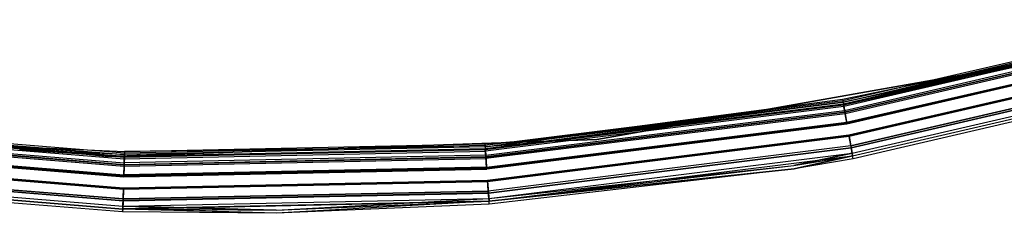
# Model space of a CAD drawing. Extents: x 3 to 49, y 3 to 103.
# Tile 10 of 101: x 24.68 to 31.02, y 3.1 to 4.35. Entities that reach past the tile are written whole.
import ezdxf

# ---------------------------------------------------------------- set-up
doc = ezdxf.new("R2010")
doc.units = 0
doc.header["$LTSCALE"] = 2.54
doc.layers.get('0').update_dxf_attribs({"linetype": 'CONTINUOUS'})

# ---------------------------------------------------------------- blocks, each defined once
blk = doc.blocks.new('HOTEL-MOOD-11782-11790_STL')
at = {"color": 0}
for p, q in [((32.2471, 4.3514, 122.6863), (29.9841, 3.8281, 122.6863)), ((32.2471, 4.3514, 122.6863), (29.9841, 3.8281, 122.6863)), ((29.9853, 3.8209, 152.7797), (32.2491, 4.3443, 152.7797)), ((29.9853, 3.8209, 152.7797), (32.2491, 4.3443, 152.7797)), ((29.9873, 3.8097, 122.6042), (32.2523, 4.3334, 122.6042)), ((29.9873, 3.8097, 122.6042), (32.2523, 4.3334, 122.6042)), ((29.9876, 3.8084, 122.6863), (32.2526, 4.3321, 122.6863)), ((29.9876, 3.8084, 122.6863), (32.2526, 4.3321, 122.6863)), ((29.9885, 3.8031, 152.771), (32.2541, 4.327, 152.771)), ((29.9885, 3.8031, 152.771), (32.2541, 4.327, 152.771)), ((32.2572, 4.316, 122.6129), (29.9905, 3.7919, 122.6129)), ((32.2572, 4.316, 122.6129), (29.9905, 3.7919, 122.6129)), ((29.9948, 3.7675, 152.8475), (32.264, 4.2922, 152.8475)), ((29.9948, 3.7675, 152.8475), (32.264, 4.2922, 152.8475)), ((29.9965, 3.758, 122.5385), (32.2667, 4.2829, 122.5385)), ((29.9965, 3.758, 122.5385), (32.2667, 4.2829, 122.5385)), ((29.997, 3.7553, 152.8319), (32.2675, 4.2803, 152.8319)), ((29.997, 3.7553, 152.8319), (32.2675, 4.2803, 152.8319)), ((32.2701, 4.271, 122.5541), (29.9987, 3.7457, 122.5541)), ((32.2701, 4.271, 122.5541), (29.9987, 3.7457, 122.5541)), ((30.0085, 3.6905, 152.8851), (32.2856, 4.217, 152.8851)), ((30.0085, 3.6905, 152.8851), (32.2856, 4.217, 152.8851)), ((30.0093, 3.6861, 152.8656), (32.2868, 4.2128, 152.8656)), ((30.0093, 3.6861, 152.8656), (32.2868, 4.2128, 152.8656)), ((30.0098, 3.6834, 122.5019), (32.2876, 4.2101, 122.5019)), ((30.0098, 3.6834, 122.5019), (32.2876, 4.2101, 122.5019)), ((32.2888, 4.2058, 122.5214), (30.0105, 3.679, 122.5214)), ((32.2888, 4.2058, 122.5214), (30.0105, 3.679, 122.5214)), ((28.4005, 3.5804, 122.7154), (31.5035, 4.1276, 122.7154)), ((31.5035, 4.1276, 122.6954), (28.4005, 3.5804, 122.6954)), ((28.4005, 3.5804, 122.7154), (31.5035, 4.1276, 122.7154)), ((31.5035, 4.1276, 122.6954), (28.4005, 3.5804, 122.6954)), ((30.0229, 3.6094, 152.8656), (32.3082, 4.1379, 152.8656)), ((30.0229, 3.6094, 152.8656), (32.3082, 4.1379, 152.8656)), ((30.0237, 3.605, 152.8851), (32.3094, 4.1336, 152.8851)), ((30.0237, 3.605, 152.8851), (32.3094, 4.1336, 152.8851)), ((32.3095, 4.1334, 122.5214), (30.0237, 3.6049, 122.5214)), ((32.3095, 4.1334, 122.5214), (30.0237, 3.6049, 122.5214)), ((30.0245, 3.6005, 122.5019), (32.3107, 4.1292, 122.5019)), ((30.0245, 3.6005, 122.5019), (32.3107, 4.1292, 122.5019)), ((29.982, 3.84, 152.6951), (31.2248, 4.0969, 152.6951)), ((29.982, 3.84, 152.6951), (31.2248, 4.0969, 152.6951)), ((29.9853, 3.8209, 152.7797), (31.2248, 4.0969, 152.6951)), ((29.9853, 3.8209, 152.7797), (31.2248, 4.0969, 152.6951)), ((31.2294, 4.0775, 152.6951), (29.9854, 3.8203, 152.6951)), ((31.2294, 4.0775, 152.6951), (29.9854, 3.8203, 152.6951)), ((29.9885, 3.8031, 152.771), (31.2294, 4.0775, 152.6951)), ((29.9885, 3.8031, 152.771), (31.2294, 4.0775, 152.6951)), ((30.0352, 3.5404, 152.8317), (32.3275, 4.0704, 152.8317)), ((30.0352, 3.5404, 152.8317), (32.3275, 4.0704, 152.8317)), ((30.0355, 3.5382, 122.5541), (32.3281, 4.0683, 122.5541)), ((30.0355, 3.5382, 122.5541), (32.3281, 4.0683, 122.5541)), ((30.0373, 3.5281, 152.8474), (32.331, 4.0584, 152.8474)), ((30.0373, 3.5281, 152.8474), (32.331, 4.0584, 152.8474)), ((30.0377, 3.5259, 122.5385), (32.3316, 4.0563, 122.5385)), ((30.0377, 3.5259, 122.5385), (32.3316, 4.0563, 122.5385)), ((30.0436, 3.4926, 152.7708), (32.3409, 4.0237, 152.7708)), ((30.0436, 3.4926, 152.7708), (32.3409, 4.0237, 152.7708)), ((30.0437, 3.492, 122.6129), (32.341, 4.0232, 122.6129)), ((30.0437, 3.492, 122.6129), (32.341, 4.0232, 122.6129)), ((30.0467, 3.4755, 122.6863), (32.3456, 4.0071, 122.6863)), ((30.0467, 3.4755, 152.6949), (32.3456, 4.0071, 152.6949)), ((30.0467, 3.4755, 122.6863), (32.3456, 4.0071, 122.6863)), ((30.0467, 3.4755, 152.6949), (32.3456, 4.0071, 152.6949)), ((30.0468, 3.4748, 152.7795), (32.3458, 4.0064, 152.7795)), ((30.0468, 3.4748, 152.7795), (32.3458, 4.0064, 152.7795)), ((30.0469, 3.4742, 122.6042), (32.346, 4.0059, 122.6042)), ((30.0469, 3.4742, 122.6042), (32.346, 4.0059, 122.6042)), ((32.3511, 3.9879, 122.6863), (30.0502, 3.4558, 122.6863)), ((32.3511, 3.9879, 152.6949), (30.0502, 3.4558, 152.6949)), ((32.3511, 3.9879, 122.6863), (30.0502, 3.4558, 122.6863)), ((32.3511, 3.9879, 152.6949), (30.0502, 3.4558, 152.6949)), ((29.9841, 3.8281, 122.6863), (27.6792, 3.5403, 122.6863)), ((29.9841, 3.8281, 122.6863), (27.6792, 3.5403, 122.6863)), ((27.6797, 3.533, 152.7797), (29.9853, 3.8209, 152.7797)), ((27.6797, 3.533, 152.7797), (29.9853, 3.8209, 152.7797)), ((27.6806, 3.5216, 122.6042), (29.9873, 3.8097, 122.6042)), ((27.6806, 3.5216, 122.6042), (29.9873, 3.8097, 122.6042)), ((27.6807, 3.5203, 122.6863), (29.9876, 3.8084, 122.6863)), ((27.6807, 3.5203, 122.6863), (29.9876, 3.8084, 122.6863)), ((27.9745, 3.5759, 152.6951), (29.982, 3.84, 152.6951)), ((27.9745, 3.5759, 152.6951), (29.982, 3.84, 152.6951)), ((27.9745, 3.5759, 152.6951), (29.9853, 3.8209, 152.7797)), ((27.9745, 3.5759, 152.6951), (29.9853, 3.8209, 152.7797)), ((29.9854, 3.8203, 152.6951), (27.9745, 3.5759, 152.6951)), ((29.9854, 3.8203, 152.6951), (27.9745, 3.5759, 152.6951)), ((29.9854, 3.8203, 152.6951), (27.9762, 3.5559, 152.6951)), ((29.9854, 3.8203, 152.6951), (27.9762, 3.5559, 152.6951)), ((29.982, 3.84, 152.6951), (29.9853, 3.8209, 152.7797)), ((29.982, 3.84, 152.6951), (29.9853, 3.8209, 152.7797)), ((29.9841, 3.8281, 122.6863), (29.9873, 3.8097, 122.6042)), ((29.9841, 3.8281, 122.6863), (29.9873, 3.8097, 122.6042)), ((29.9853, 3.8209, 152.7797), (29.9948, 3.7675, 152.8475)), ((29.9853, 3.8209, 152.7797), (29.9948, 3.7675, 152.8475)), ((29.9854, 3.8203, 152.6951), (29.9885, 3.8031, 152.771)), ((29.9854, 3.8203, 152.6951), (29.9885, 3.8031, 152.771)), ((29.9873, 3.8097, 122.6042), (29.9965, 3.758, 122.5385)), ((29.9873, 3.8097, 122.6042), (29.9965, 3.758, 122.5385)), ((29.9876, 3.8084, 122.6863), (29.9905, 3.7919, 122.6129)), ((29.9876, 3.8084, 122.6863), (29.9905, 3.7919, 122.6129)), ((22.1181, 3.7998, 122.7154), (25.2517, 3.4705, 122.7154)), ((25.2517, 3.4705, 122.6954), (22.1181, 3.7998, 122.6954)), ((22.1181, 3.7998, 122.7154), (25.2517, 3.4705, 122.7154)), ((25.2517, 3.4705, 122.6954), (22.1181, 3.7998, 122.6954)), ((27.681, 3.515, 152.771), (29.9885, 3.8031, 152.771)), ((27.681, 3.515, 152.771), (29.9885, 3.8031, 152.771)), ((29.9905, 3.7919, 122.6129), (27.6819, 3.5036, 122.6129)), ((29.9905, 3.7919, 122.6129), (27.6819, 3.5036, 122.6129)), ((27.6837, 3.4789, 152.8475), (29.9948, 3.7675, 152.8475)), ((27.6837, 3.4789, 152.8475), (29.9948, 3.7675, 152.8475)), ((27.6844, 3.4693, 122.5385), (29.9965, 3.758, 122.5385)), ((27.6844, 3.4693, 122.5385), (29.9965, 3.758, 122.5385)), ((27.6846, 3.4665, 152.8319), (29.997, 3.7553, 152.8319)), ((27.6846, 3.4665, 152.8319), (29.997, 3.7553, 152.8319)), ((29.9987, 3.7457, 122.5541), (27.6853, 3.4568, 122.5541)), ((29.9987, 3.7457, 122.5541), (27.6853, 3.4568, 122.5541)), ((27.9762, 3.5559, 152.6951), (29.9885, 3.8031, 152.771)), ((27.9762, 3.5559, 152.6951), (29.9885, 3.8031, 152.771)), ((29.997, 3.7553, 152.8319), (29.9885, 3.8031, 152.771)), ((29.997, 3.7553, 152.8319), (29.9885, 3.8031, 152.771)), ((29.9905, 3.7919, 122.6129), (29.9987, 3.7457, 122.5541)), ((29.9905, 3.7919, 122.6129), (29.9987, 3.7457, 122.5541)), ((29.9948, 3.7675, 152.8475), (30.0085, 3.6905, 152.8851)), ((29.9948, 3.7675, 152.8475), (30.0085, 3.6905, 152.8851)), ((29.9965, 3.758, 122.5385), (30.0098, 3.6834, 122.5019)), ((29.9965, 3.758, 122.5385), (30.0098, 3.6834, 122.5019)), ((30.0093, 3.6861, 152.8656), (29.997, 3.7553, 152.8319)), ((30.0093, 3.6861, 152.8656), (29.997, 3.7553, 152.8319)), ((29.9987, 3.7457, 122.5541), (30.0105, 3.679, 122.5214)), ((29.9987, 3.7457, 122.5541), (30.0105, 3.679, 122.5214)), ((25.357, 3.491, 122.6863), (23.042, 3.6807, 122.6863)), ((25.357, 3.491, 122.6863), (23.042, 3.6807, 122.6863)), ((23.0436, 3.6927, 152.6951), (24.6829, 3.5336, 152.6951)), ((23.0436, 3.6927, 152.6951), (24.6829, 3.5336, 152.6951)), ((27.6894, 3.4009, 152.8851), (30.0085, 3.6905, 152.8851)), ((27.6894, 3.4009, 152.8851), (30.0085, 3.6905, 152.8851)), ((27.6897, 3.3965, 152.8656), (30.0093, 3.6861, 152.8656)), ((27.6897, 3.3965, 152.8656), (30.0093, 3.6861, 152.8656)), ((27.6899, 3.3937, 122.5019), (30.0098, 3.6834, 122.5019)), ((27.6899, 3.3937, 122.5019), (30.0098, 3.6834, 122.5019)), ((30.0105, 3.679, 122.5214), (27.6902, 3.3892, 122.5214)), ((30.0105, 3.679, 122.5214), (27.6902, 3.3892, 122.5214)), ((23.0338, 3.6197, 152.8475), (25.3551, 3.4295, 152.8475)), ((23.0338, 3.6197, 152.8475), (25.3551, 3.4295, 152.8475)), ((23.0371, 3.6443, 122.6129), (25.3559, 3.4542, 122.6129)), ((23.0371, 3.6443, 122.6129), (25.3559, 3.4542, 122.6129)), ((23.0386, 3.6556, 152.771), (25.3562, 3.4656, 152.771)), ((23.0386, 3.6556, 152.771), (25.3562, 3.4656, 152.771)), ((23.0393, 3.6609, 122.6863), (25.3564, 3.471, 122.6863)), ((23.0393, 3.6609, 122.6863), (25.3564, 3.471, 122.6863)), ((23.0395, 3.6621, 122.6042), (25.3564, 3.4723, 122.6042)), ((23.0395, 3.6621, 122.6042), (25.3564, 3.4723, 122.6042)), ((23.041, 3.6734, 152.7797), (24.6829, 3.5336, 152.6951)), ((23.041, 3.6734, 152.7797), (24.6829, 3.5336, 152.6951)), ((23.041, 3.6734, 152.7797), (25.3568, 3.4836, 152.7797)), ((23.041, 3.6734, 152.7797), (25.3568, 3.4836, 152.7797)), ((23.0309, 3.5978, 122.5541), (25.3544, 3.4074, 122.5541)), ((23.0309, 3.5978, 122.5541), (25.3544, 3.4074, 122.5541)), ((23.0321, 3.6074, 152.8319), (25.3547, 3.417, 152.8319)), ((23.0321, 3.6074, 152.8319), (25.3547, 3.417, 152.8319)), ((23.0325, 3.6101, 122.5385), (25.3548, 3.4198, 122.5385)), ((23.0325, 3.6101, 122.5385), (25.3548, 3.4198, 122.5385)), ((25.2517, 3.4705, 122.7154), (28.4005, 3.5804, 122.7154)), ((28.4005, 3.5804, 122.6954), (25.2517, 3.4705, 122.6954)), ((25.2517, 3.4705, 122.7154), (28.4005, 3.5804, 122.7154)), ((28.4005, 3.5804, 122.6954), (25.2517, 3.4705, 122.6954)), ((25.3573, 3.503, 152.6951), (27.6783, 3.5523, 152.6951)), ((25.3573, 3.503, 152.6951), (27.6783, 3.5523, 152.6951)), ((27.6783, 3.5523, 152.6951), (27.9745, 3.5759, 152.6951)), ((27.6783, 3.5523, 152.6951), (27.9745, 3.5759, 152.6951)), ((27.6783, 3.5523, 152.6951), (27.6797, 3.533, 152.7797)), ((27.6783, 3.5523, 152.6951), (27.6797, 3.533, 152.7797)), ((27.6797, 3.533, 152.7797), (27.9745, 3.5759, 152.6951)), ((27.6797, 3.533, 152.7797), (27.9745, 3.5759, 152.6951)), ((27.9762, 3.5559, 152.6951), (27.6798, 3.5324, 152.6951)), ((27.9762, 3.5559, 152.6951), (27.6798, 3.5324, 152.6951)), ((27.9762, 3.5559, 152.6951), (27.681, 3.515, 152.771)), ((27.9762, 3.5559, 152.6951), (27.681, 3.515, 152.771)), ((27.6953, 3.3188, 152.8656), (30.0229, 3.6094, 152.8656)), ((27.6953, 3.3188, 152.8656), (30.0229, 3.6094, 152.8656)), ((27.6957, 3.3143, 152.8851), (30.0237, 3.605, 152.8851)), ((27.6957, 3.3143, 152.8851), (30.0237, 3.605, 152.8851)), ((30.0237, 3.6049, 122.5214), (27.6957, 3.3142, 122.5214)), ((30.0237, 3.6049, 122.5214), (27.6957, 3.3142, 122.5214)), ((27.696, 3.3098, 122.5019), (30.0245, 3.6005, 122.5019)), ((27.696, 3.3098, 122.5019), (30.0245, 3.6005, 122.5019)), ((28.4005, 3.5804, 122.7154), (28.4005, 3.5804, 122.6954)), ((28.4005, 3.5804, 122.7154), (28.4005, 3.5804, 122.6954)), ((30.0352, 3.5404, 152.8317), (30.0229, 3.6094, 152.8656)), ((30.0352, 3.5404, 152.8317), (30.0229, 3.6094, 152.8656)), ((30.0237, 3.605, 152.8851), (30.0373, 3.5281, 152.8474)), ((30.0237, 3.605, 152.8851), (30.0373, 3.5281, 152.8474)), ((30.0237, 3.6049, 122.5214), (30.0355, 3.5382, 122.5541)), ((30.0237, 3.6049, 122.5214), (30.0355, 3.5382, 122.5541)), ((30.0245, 3.6005, 122.5019), (30.0377, 3.5259, 122.5385)), ((30.0245, 3.6005, 122.5019), (30.0377, 3.5259, 122.5385)), ((23.0219, 3.5306, 122.5214), (25.3524, 3.3396, 122.5214)), ((23.0219, 3.5306, 122.5214), (25.3524, 3.3396, 122.5214)), ((23.0224, 3.535, 122.5019), (25.3525, 3.344, 122.5019)), ((23.0224, 3.535, 122.5019), (25.3525, 3.344, 122.5019)), ((23.0228, 3.5378, 152.8656), (25.3526, 3.3469, 152.8656)), ((23.0228, 3.5378, 152.8656), (25.3526, 3.3469, 152.8656)), ((23.0234, 3.5422, 152.8851), (25.3527, 3.3513, 152.8851)), ((23.0234, 3.5422, 152.8851), (25.3527, 3.3513, 152.8851)), ((25.3567, 3.483, 152.6951), (24.6817, 3.5136, 152.6951)), ((25.3562, 3.4656, 152.771), (24.6817, 3.5136, 152.6951)), ((25.3567, 3.483, 152.6951), (24.6817, 3.5136, 152.6951)), ((25.3562, 3.4656, 152.771), (24.6817, 3.5136, 152.6951)), ((24.6829, 3.5336, 152.6951), (25.3573, 3.503, 152.6951)), ((24.6829, 3.5336, 152.6951), (25.3573, 3.503, 152.6951)), ((24.6829, 3.5336, 152.6951), (25.3568, 3.4836, 152.7797)), ((24.6829, 3.5336, 152.6951), (25.3568, 3.4836, 152.7797)), ((25.3559, 3.4542, 122.6129), (27.6819, 3.5036, 122.6129)), ((25.3559, 3.4542, 122.6129), (27.6819, 3.5036, 122.6129)), ((25.3562, 3.4656, 152.771), (27.681, 3.515, 152.771)), ((25.3562, 3.4656, 152.771), (27.681, 3.515, 152.771)), ((25.3564, 3.4723, 122.6042), (27.6806, 3.5216, 122.6042)), ((25.3564, 3.4723, 122.6042), (27.6806, 3.5216, 122.6042)), ((25.3564, 3.471, 122.6863), (27.6807, 3.5203, 122.6863)), ((25.3564, 3.471, 122.6863), (27.6807, 3.5203, 122.6863)), ((25.357, 3.491, 122.6863), (25.3564, 3.4723, 122.6042)), ((25.357, 3.491, 122.6863), (25.3564, 3.4723, 122.6042)), ((27.6798, 3.5324, 152.6951), (25.3567, 3.483, 152.6951)), ((27.6798, 3.5324, 152.6951), (25.3567, 3.483, 152.6951)), ((27.6797, 3.533, 152.7797), (25.3568, 3.4836, 152.7797)), ((27.6797, 3.533, 152.7797), (25.3568, 3.4836, 152.7797)), ((25.3573, 3.503, 152.6951), (25.3568, 3.4836, 152.7797)), ((25.3573, 3.503, 152.6951), (25.3568, 3.4836, 152.7797)), ((27.6792, 3.5403, 122.6863), (25.357, 3.491, 122.6863)), ((27.6792, 3.5403, 122.6863), (25.357, 3.491, 122.6863)), ((27.6798, 3.5324, 152.6951), (25.3573, 3.503, 152.6951)), ((27.6798, 3.5324, 152.6951), (25.3573, 3.503, 152.6951)), ((27.6792, 3.5403, 122.6863), (27.6806, 3.5216, 122.6042)), ((27.6792, 3.5403, 122.6863), (27.6806, 3.5216, 122.6042)), ((27.6797, 3.533, 152.7797), (27.6837, 3.4789, 152.8475)), ((27.6797, 3.533, 152.7797), (27.6837, 3.4789, 152.8475)), ((27.6798, 3.5324, 152.6951), (27.681, 3.515, 152.771)), ((27.6798, 3.5324, 152.6951), (27.681, 3.515, 152.771)), ((27.6806, 3.5216, 122.6042), (27.6844, 3.4693, 122.5385)), ((27.6806, 3.5216, 122.6042), (27.6844, 3.4693, 122.5385)), ((27.6807, 3.5203, 122.6863), (27.6819, 3.5036, 122.6129)), ((27.6807, 3.5203, 122.6863), (27.6819, 3.5036, 122.6129)), ((27.6846, 3.4665, 152.8319), (27.681, 3.515, 152.771)), ((27.6846, 3.4665, 152.8319), (27.681, 3.515, 152.771)), ((27.6819, 3.5036, 122.6129), (27.6853, 3.4568, 122.5541)), ((27.6819, 3.5036, 122.6129), (27.6853, 3.4568, 122.5541)), ((27.7004, 3.2488, 152.8317), (30.0352, 3.5404, 152.8317)), ((27.7004, 3.2488, 152.8317), (30.0352, 3.5404, 152.8317)), ((30.0355, 3.5382, 122.5541), (27.7006, 3.2466, 122.5541)), ((30.0355, 3.5382, 122.5541), (27.7006, 3.2466, 122.5541)), ((27.7013, 3.2364, 152.8474), (30.0373, 3.5281, 152.8474)), ((27.7013, 3.2364, 152.8474), (30.0373, 3.5281, 152.8474)), ((27.7015, 3.2342, 122.5385), (30.0377, 3.5259, 122.5385)), ((27.7015, 3.2342, 122.5385), (30.0377, 3.5259, 122.5385)), ((27.704, 3.2004, 152.7708), (30.0436, 3.4926, 152.7708)), ((27.704, 3.2004, 152.7708), (30.0436, 3.4926, 152.7708)), ((27.704, 3.1998, 122.6129), (30.0437, 3.492, 122.6129)), ((27.704, 3.1998, 122.6129), (30.0437, 3.492, 122.6129)), ((29.6678, 3.4115, 152.6949), (30.0436, 3.4926, 152.7708)), ((29.6678, 3.4115, 152.6949), (30.0436, 3.4926, 152.7708)), ((30.0437, 3.492, 122.6129), (29.6678, 3.4115, 122.6863)), ((30.0437, 3.492, 122.6129), (29.6678, 3.4115, 122.6863)), ((30.0436, 3.4926, 152.7708), (30.0352, 3.5404, 152.8317)), ((30.0436, 3.4926, 152.7708), (30.0352, 3.5404, 152.8317)), ((30.0355, 3.5382, 122.5541), (30.0437, 3.492, 122.6129)), ((30.0355, 3.5382, 122.5541), (30.0437, 3.492, 122.6129)), ((30.0373, 3.5281, 152.8474), (30.0468, 3.4748, 152.7795)), ((30.0373, 3.5281, 152.8474), (30.0468, 3.4748, 152.7795)), ((30.0377, 3.5259, 122.5385), (30.0469, 3.4742, 122.6042)), ((30.0377, 3.5259, 122.5385), (30.0469, 3.4742, 122.6042)), ((30.0467, 3.4755, 152.6949), (30.0436, 3.4926, 152.7708)), ((30.0467, 3.4755, 152.6949), (30.0436, 3.4926, 152.7708)), ((30.0437, 3.492, 122.6129), (30.0467, 3.4755, 122.6863)), ((30.0437, 3.492, 122.6129), (30.0467, 3.4755, 122.6863)), ((23.0113, 3.4516, 122.5019), (25.35, 3.2599, 122.5019)), ((23.0113, 3.4516, 122.5019), (25.35, 3.2599, 122.5019)), ((23.0119, 3.4562, 152.8851), (25.3501, 3.2645, 152.8851)), ((23.0119, 3.4562, 152.8851), (25.3501, 3.2645, 152.8851)), ((23.0119, 3.456, 122.5214), (25.3501, 3.2644, 122.5214)), ((23.0119, 3.456, 122.5214), (25.3501, 3.2644, 122.5214)), ((23.0125, 3.4606, 152.8656), (25.3503, 3.269, 152.8656)), ((23.0125, 3.4606, 152.8656), (25.3503, 3.269, 152.8656)), ((25.2517, 3.4705, 122.7154), (25.2517, 3.4705, 122.6954)), ((25.2517, 3.4705, 122.7154), (25.2517, 3.4705, 122.6954)), ((25.3551, 3.4295, 152.8475), (25.3527, 3.3513, 152.8851)), ((25.3551, 3.4295, 152.8475), (25.3527, 3.3513, 152.8851)), ((25.3544, 3.4074, 122.5541), (27.6853, 3.4568, 122.5541)), ((25.3544, 3.4074, 122.5541), (27.6853, 3.4568, 122.5541)), ((25.3559, 3.4542, 122.6129), (25.3544, 3.4074, 122.5541)), ((25.3559, 3.4542, 122.6129), (25.3544, 3.4074, 122.5541)), ((25.3547, 3.417, 152.8319), (27.6846, 3.4665, 152.8319)), ((25.3547, 3.417, 152.8319), (27.6846, 3.4665, 152.8319)), ((25.3547, 3.417, 152.8319), (25.3562, 3.4656, 152.771)), ((25.3547, 3.417, 152.8319), (25.3562, 3.4656, 152.771)), ((25.3564, 3.4723, 122.6042), (25.3548, 3.4198, 122.5385)), ((25.3564, 3.4723, 122.6042), (25.3548, 3.4198, 122.5385)), ((25.3548, 3.4198, 122.5385), (27.6844, 3.4693, 122.5385)), ((25.3548, 3.4198, 122.5385), (27.6844, 3.4693, 122.5385)), ((25.3568, 3.4836, 152.7797), (25.3551, 3.4295, 152.8475)), ((25.3568, 3.4836, 152.7797), (25.3551, 3.4295, 152.8475)), ((27.6837, 3.4789, 152.8475), (25.3551, 3.4295, 152.8475)), ((27.6837, 3.4789, 152.8475), (25.3551, 3.4295, 152.8475)), ((25.3564, 3.471, 122.6863), (25.3559, 3.4542, 122.6129)), ((25.3564, 3.471, 122.6863), (25.3559, 3.4542, 122.6129)), ((25.3562, 3.4656, 152.771), (25.3567, 3.483, 152.6951)), ((25.3562, 3.4656, 152.771), (25.3567, 3.483, 152.6951)), ((27.6837, 3.4789, 152.8475), (27.6894, 3.4009, 152.8851)), ((27.6837, 3.4789, 152.8475), (27.6894, 3.4009, 152.8851)), ((27.6844, 3.4693, 122.5385), (27.6899, 3.3937, 122.5019)), ((27.6844, 3.4693, 122.5385), (27.6899, 3.3937, 122.5019)), ((27.6897, 3.3965, 152.8656), (27.6846, 3.4665, 152.8319)), ((27.6897, 3.3965, 152.8656), (27.6846, 3.4665, 152.8319)), ((27.6853, 3.4568, 122.5541), (27.6902, 3.3892, 122.5214)), ((27.6853, 3.4568, 122.5541), (27.6902, 3.3892, 122.5214)), ((27.7053, 3.1824, 152.7795), (30.0468, 3.4748, 152.7795)), ((27.7053, 3.1824, 152.7795), (30.0468, 3.4748, 152.7795)), ((27.7053, 3.1818, 122.6042), (30.0469, 3.4742, 122.6042)), ((27.7053, 3.1818, 122.6042), (30.0469, 3.4742, 122.6042)), ((29.6678, 3.4115, 122.6863), (30.0467, 3.4755, 122.6863)), ((29.6678, 3.4115, 152.6949), (30.0467, 3.4755, 152.6949)), ((29.6678, 3.4115, 122.6863), (30.0467, 3.4755, 122.6863)), ((29.6678, 3.4115, 152.6949), (30.0467, 3.4755, 152.6949)), ((30.0468, 3.4748, 152.7795), (29.6709, 3.3917, 152.6949)), ((30.0468, 3.4748, 152.7795), (29.6709, 3.3917, 152.6949)), ((29.6709, 3.3917, 122.6863), (30.0469, 3.4742, 122.6042)), ((29.6709, 3.3917, 122.6863), (30.0469, 3.4742, 122.6042)), ((30.0502, 3.4558, 122.6863), (29.6709, 3.3917, 122.6863)), ((30.0502, 3.4558, 152.6949), (29.6709, 3.3917, 152.6949)), ((30.0502, 3.4558, 122.6863), (29.6709, 3.3917, 122.6863)), ((30.0502, 3.4558, 152.6949), (29.6709, 3.3917, 152.6949)), ((30.0467, 3.4755, 152.6949), (30.0467, 3.4755, 122.6863)), ((30.0467, 3.4755, 152.6949), (30.0467, 3.4755, 122.6863)), ((30.0502, 3.4558, 152.6949), (30.0468, 3.4748, 152.7795)), ((30.0502, 3.4558, 152.6949), (30.0468, 3.4748, 152.7795)), ((30.0502, 3.4558, 122.6863), (30.0469, 3.4742, 122.6042)), ((30.0502, 3.4558, 122.6863), (30.0469, 3.4742, 122.6042)), ((30.0502, 3.4558, 152.6949), (30.0502, 3.4558, 122.6863)), ((30.0502, 3.4558, 152.6949), (30.0502, 3.4558, 122.6863)), ((23.0012, 3.3765, 122.5385), (25.3477, 3.1842, 122.5385)), ((23.0012, 3.3765, 122.5385), (25.3477, 3.1842, 122.5385)), ((23.0015, 3.3787, 152.8474), (25.3477, 3.1864, 152.8474)), ((23.0015, 3.3787, 152.8474), (25.3477, 3.1864, 152.8474)), ((23.0028, 3.3888, 122.5541), (25.3481, 3.1966, 122.5541)), ((23.0028, 3.3888, 122.5541), (25.3481, 3.1966, 122.5541)), ((23.0031, 3.391, 152.8317), (25.3481, 3.1989, 152.8317)), ((23.0031, 3.391, 152.8317), (25.3481, 3.1989, 152.8317)), ((25.3544, 3.4074, 122.5541), (25.3524, 3.3396, 122.5214)), ((25.3544, 3.4074, 122.5541), (25.3524, 3.3396, 122.5214)), ((25.3524, 3.3396, 122.5214), (27.6902, 3.3892, 122.5214)), ((25.3524, 3.3396, 122.5214), (27.6902, 3.3892, 122.5214)), ((25.3548, 3.4198, 122.5385), (25.3525, 3.344, 122.5019)), ((25.3548, 3.4198, 122.5385), (25.3525, 3.344, 122.5019)), ((25.3525, 3.344, 122.5019), (27.6899, 3.3937, 122.5019)), ((25.3525, 3.344, 122.5019), (27.6899, 3.3937, 122.5019)), ((25.3526, 3.3469, 152.8656), (25.3547, 3.417, 152.8319)), ((25.3526, 3.3469, 152.8656), (25.3547, 3.417, 152.8319)), ((25.3526, 3.3469, 152.8656), (27.6897, 3.3965, 152.8656)), ((25.3526, 3.3469, 152.8656), (27.6897, 3.3965, 152.8656)), ((27.6894, 3.4009, 152.8851), (25.3527, 3.3513, 152.8851)), ((27.6894, 3.4009, 152.8851), (25.3527, 3.3513, 152.8851)), ((27.704, 3.1998, 122.6129), (29.6678, 3.4115, 122.6863)), ((27.704, 3.1998, 122.6129), (29.6678, 3.4115, 122.6863)), ((27.704, 3.2004, 152.7708), (29.6678, 3.4115, 152.6949)), ((27.704, 3.2004, 152.7708), (29.6678, 3.4115, 152.6949)), ((27.7052, 3.1831, 122.6863), (29.6678, 3.4115, 122.6863)), ((27.7052, 3.1831, 152.6949), (29.6678, 3.4115, 152.6949)), ((27.7052, 3.1831, 122.6863), (29.6678, 3.4115, 122.6863)), ((27.7052, 3.1831, 152.6949), (29.6678, 3.4115, 152.6949)), ((29.6709, 3.3917, 122.6863), (27.7053, 3.1818, 122.6042)), ((29.6709, 3.3917, 122.6863), (27.7053, 3.1818, 122.6042)), ((27.7053, 3.1824, 152.7795), (29.6709, 3.3917, 152.6949)), ((27.7053, 3.1824, 152.7795), (29.6709, 3.3917, 152.6949)), ((29.6709, 3.3917, 122.6863), (27.7067, 3.1632, 122.6863)), ((29.6709, 3.3917, 152.6949), (27.7067, 3.1632, 152.6949)), ((29.6709, 3.3917, 122.6863), (27.7067, 3.1632, 122.6863)), ((29.6709, 3.3917, 152.6949), (27.7067, 3.1632, 152.6949)), ((29.6678, 3.4115, 152.6949), (29.6678, 3.4115, 122.6863)), ((29.6678, 3.4115, 152.6949), (29.6678, 3.4115, 122.6863)), ((29.6709, 3.3917, 152.6949), (29.6709, 3.3917, 122.6863)), ((29.6709, 3.3917, 152.6949), (29.6709, 3.3917, 122.6863)), ((25.3455, 3.113, 122.6863), (22.9917, 3.3059, 122.6863)), ((25.3455, 3.113, 152.6949), (22.9917, 3.3059, 152.6949)), ((25.3455, 3.113, 122.6863), (22.9917, 3.3059, 122.6863)), ((25.3455, 3.113, 152.6949), (22.9917, 3.3059, 152.6949)), ((22.9942, 3.3245, 122.6042), (25.3461, 3.1317, 122.6042)), ((22.9942, 3.3245, 122.6042), (25.3461, 3.1317, 122.6042)), ((22.9943, 3.3251, 152.7795), (25.3461, 3.1323, 152.7795)), ((22.9943, 3.3251, 152.7795), (25.3461, 3.1323, 152.7795)), ((22.9944, 3.3258, 122.6863), (25.3461, 3.133, 122.6863)), ((22.9944, 3.3258, 152.6949), (25.3461, 3.133, 152.6949)), ((22.9944, 3.3258, 122.6863), (25.3461, 3.133, 122.6863)), ((22.9944, 3.3258, 152.6949), (25.3461, 3.133, 152.6949)), ((22.9966, 3.3424, 122.6129), (25.3466, 3.1498, 122.6129)), ((22.9966, 3.3424, 122.6129), (25.3466, 3.1498, 122.6129)), ((22.9967, 3.3429, 152.7708), (25.3467, 3.1503, 152.7708)), ((22.9967, 3.3429, 152.7708), (25.3467, 3.1503, 152.7708)), ((25.35, 3.2599, 122.5019), (27.696, 3.3098, 122.5019)), ((25.35, 3.2599, 122.5019), (27.696, 3.3098, 122.5019)), ((27.6957, 3.3143, 152.8851), (25.3501, 3.2645, 152.8851)), ((27.6957, 3.3143, 152.8851), (25.3501, 3.2645, 152.8851)), ((25.3501, 3.2644, 122.5214), (27.6957, 3.3142, 122.5214)), ((25.3501, 3.2644, 122.5214), (27.6957, 3.3142, 122.5214)), ((25.3503, 3.269, 152.8656), (27.6953, 3.3188, 152.8656)), ((25.3503, 3.269, 152.8656), (27.6953, 3.3188, 152.8656)), ((27.7004, 3.2488, 152.8317), (27.6953, 3.3188, 152.8656)), ((27.7004, 3.2488, 152.8317), (27.6953, 3.3188, 152.8656)), ((27.6957, 3.3143, 152.8851), (27.7013, 3.2364, 152.8474)), ((27.6957, 3.3143, 152.8851), (27.7013, 3.2364, 152.8474)), ((27.6957, 3.3142, 122.5214), (27.7006, 3.2466, 122.5541)), ((27.6957, 3.3142, 122.5214), (27.7006, 3.2466, 122.5541)), ((27.696, 3.3098, 122.5019), (27.7015, 3.2342, 122.5385)), ((27.696, 3.3098, 122.5019), (27.7015, 3.2342, 122.5385)), ((25.3501, 3.2645, 152.8851), (25.3477, 3.1864, 152.8474)), ((25.3501, 3.2645, 152.8851), (25.3477, 3.1864, 152.8474)), ((25.35, 3.2599, 122.5019), (25.3477, 3.1842, 122.5385)), ((25.35, 3.2599, 122.5019), (25.3477, 3.1842, 122.5385)), ((27.7013, 3.2364, 152.8474), (25.3477, 3.1864, 152.8474)), ((27.7013, 3.2364, 152.8474), (25.3477, 3.1864, 152.8474)), ((25.3481, 3.1989, 152.8317), (25.3503, 3.269, 152.8656)), ((25.3481, 3.1989, 152.8317), (25.3503, 3.269, 152.8656)), ((25.3501, 3.2644, 122.5214), (25.3481, 3.1966, 122.5541)), ((25.3501, 3.2644, 122.5214), (25.3481, 3.1966, 122.5541)), ((25.3481, 3.1989, 152.8317), (27.7004, 3.2488, 152.8317)), ((25.3481, 3.1989, 152.8317), (27.7004, 3.2488, 152.8317)), ((25.3481, 3.1966, 122.5541), (27.7006, 3.2466, 122.5541)), ((25.3481, 3.1966, 122.5541), (27.7006, 3.2466, 122.5541)), ((27.704, 3.2004, 152.7708), (27.7004, 3.2488, 152.8317)), ((27.704, 3.2004, 152.7708), (27.7004, 3.2488, 152.8317)), ((27.7006, 3.2466, 122.5541), (27.704, 3.1998, 122.6129)), ((27.7006, 3.2466, 122.5541), (27.704, 3.1998, 122.6129)), ((27.7013, 3.2364, 152.8474), (27.7053, 3.1824, 152.7795)), ((27.7013, 3.2364, 152.8474), (27.7053, 3.1824, 152.7795)), ((25.3477, 3.1864, 152.8474), (25.3461, 3.1323, 152.7795)), ((25.3477, 3.1864, 152.8474), (25.3461, 3.1323, 152.7795)), ((25.3477, 3.1842, 122.5385), (25.3461, 3.1317, 122.6042)), ((25.3477, 3.1842, 122.5385), (25.3461, 3.1317, 122.6042)), ((27.7053, 3.1824, 152.7795), (25.3461, 3.1323, 152.7795)), ((27.7053, 3.1824, 152.7795), (25.3461, 3.1323, 152.7795)), ((25.3461, 3.1317, 122.6042), (27.7053, 3.1818, 122.6042)), ((25.3461, 3.1317, 122.6042), (27.7053, 3.1818, 122.6042)), ((25.3466, 3.1498, 122.6129), (27.704, 3.1998, 122.6129)), ((25.3466, 3.1498, 122.6129), (27.704, 3.1998, 122.6129)), ((25.3481, 3.1966, 122.5541), (25.3466, 3.1498, 122.6129)), ((25.3481, 3.1966, 122.5541), (25.3466, 3.1498, 122.6129)), ((25.3467, 3.1503, 152.7708), (27.704, 3.2004, 152.7708)), ((25.3467, 3.1503, 152.7708), (27.704, 3.2004, 152.7708)), ((25.3467, 3.1503, 152.7708), (25.3481, 3.1989, 152.8317)), ((25.3467, 3.1503, 152.7708), (25.3481, 3.1989, 152.8317)), ((25.3477, 3.1842, 122.5385), (27.7015, 3.2342, 122.5385)), ((25.3477, 3.1842, 122.5385), (27.7015, 3.2342, 122.5385)), ((26.3342, 3.1244, 152.6949), (27.704, 3.2004, 152.7708)), ((26.3342, 3.1244, 152.6949), (27.704, 3.2004, 152.7708)), ((26.3342, 3.1244, 122.6863), (27.704, 3.1998, 122.6129)), ((26.3342, 3.1244, 122.6863), (27.704, 3.1998, 122.6129)), ((26.3342, 3.1244, 122.6863), (27.7052, 3.1831, 122.6863)), ((26.3342, 3.1244, 152.6949), (27.7052, 3.1831, 152.6949)), ((26.3342, 3.1244, 122.6863), (27.7052, 3.1831, 122.6863)), ((26.3342, 3.1244, 152.6949), (27.7052, 3.1831, 152.6949)), ((27.7053, 3.1824, 152.7795), (26.3345, 3.1044, 152.6949)), ((27.7053, 3.1824, 152.7795), (26.3345, 3.1044, 152.6949)), ((27.7053, 3.1818, 122.6042), (26.3345, 3.1044, 122.6863)), ((27.7053, 3.1818, 122.6042), (26.3345, 3.1044, 122.6863)), ((27.7015, 3.2342, 122.5385), (27.7053, 3.1818, 122.6042)), ((27.7015, 3.2342, 122.5385), (27.7053, 3.1818, 122.6042)), ((27.7052, 3.1831, 152.6949), (27.704, 3.2004, 152.7708)), ((27.7052, 3.1831, 152.6949), (27.704, 3.2004, 152.7708)), ((27.704, 3.1998, 122.6129), (27.7052, 3.1831, 122.6863)), ((27.704, 3.1998, 122.6129), (27.7052, 3.1831, 122.6863)), ((27.7052, 3.1831, 152.6949), (27.7052, 3.1831, 122.6863)), ((27.7052, 3.1831, 152.6949), (27.7052, 3.1831, 122.6863)), ((27.7067, 3.1632, 152.6949), (27.7053, 3.1824, 152.7795)), ((27.7067, 3.1632, 152.6949), (27.7053, 3.1824, 152.7795)), ((27.7067, 3.1632, 122.6863), (27.7053, 3.1818, 122.6042)), ((27.7067, 3.1632, 122.6863), (27.7053, 3.1818, 122.6042)), ((25.3461, 3.1323, 152.7795), (25.3455, 3.113, 152.6949)), ((25.3461, 3.1323, 152.7795), (25.3455, 3.113, 152.6949)), ((25.3455, 3.113, 122.6863), (25.3461, 3.1317, 122.6042)), ((25.3455, 3.113, 122.6863), (25.3461, 3.1317, 122.6042)), ((26.3345, 3.1044, 122.6863), (25.3455, 3.113, 122.6863)), ((25.3455, 3.113, 122.6863), (25.3455, 3.113, 152.6949)), ((26.3345, 3.1044, 152.6949), (25.3455, 3.113, 152.6949)), ((25.3455, 3.113, 122.6863), (25.3455, 3.113, 152.6949)), ((26.3345, 3.1044, 122.6863), (25.3455, 3.113, 122.6863)), ((26.3345, 3.1044, 152.6949), (25.3455, 3.113, 152.6949)), ((25.3461, 3.133, 152.6949), (25.3467, 3.1503, 152.7708)), ((25.3461, 3.133, 152.6949), (25.3467, 3.1503, 152.7708)), ((25.3466, 3.1498, 122.6129), (25.3461, 3.133, 122.6863)), ((25.3466, 3.1498, 122.6129), (25.3461, 3.133, 122.6863)), ((25.3461, 3.133, 122.6863), (26.3342, 3.1244, 122.6863)), ((25.3461, 3.133, 152.6949), (25.3461, 3.133, 122.6863)), ((25.3461, 3.133, 152.6949), (25.3461, 3.133, 122.6863)), ((25.3461, 3.133, 152.6949), (26.3342, 3.1244, 152.6949)), ((25.3461, 3.133, 122.6863), (26.3342, 3.1244, 122.6863)), ((25.3461, 3.133, 152.6949), (26.3342, 3.1244, 152.6949)), ((26.3345, 3.1044, 152.6949), (25.3461, 3.1323, 152.7795)), ((26.3345, 3.1044, 152.6949), (25.3461, 3.1323, 152.7795)), ((26.3345, 3.1044, 122.6863), (25.3461, 3.1317, 122.6042)), ((26.3345, 3.1044, 122.6863), (25.3461, 3.1317, 122.6042)), ((26.3342, 3.1244, 122.6863), (25.3466, 3.1498, 122.6129)), ((26.3342, 3.1244, 122.6863), (25.3466, 3.1498, 122.6129)), ((25.3467, 3.1503, 152.7708), (26.3342, 3.1244, 152.6949)), ((25.3467, 3.1503, 152.7708), (26.3342, 3.1244, 152.6949)), ((26.3342, 3.1244, 152.6949), (26.3342, 3.1244, 122.6863)), ((26.3342, 3.1244, 152.6949), (26.3342, 3.1244, 122.6863)), ((27.7067, 3.1632, 122.6863), (26.3345, 3.1044, 122.6863)), ((27.7067, 3.1632, 152.6949), (26.3345, 3.1044, 152.6949)), ((27.7067, 3.1632, 122.6863), (26.3345, 3.1044, 122.6863)), ((27.7067, 3.1632, 152.6949), (26.3345, 3.1044, 152.6949)), ((27.7067, 3.1632, 152.6949), (27.7067, 3.1632, 122.6863)), ((27.7067, 3.1632, 152.6949), (27.7067, 3.1632, 122.6863)), ((26.3345, 3.1044, 152.6949), (26.3345, 3.1044, 122.6863)), ((26.3345, 3.1044, 152.6949), (26.3345, 3.1044, 122.6863))]:
    blk.add_line(p, q, dxfattribs=at)

msp = doc.modelspace()

# ---------------------------------------------------------------- block references
at = {"color": 0}
msp.add_blockref('HOTEL-MOOD-11782-11790_STL', (0, 0), dxfattribs=at)

doc.saveas('drawing.dxf')
